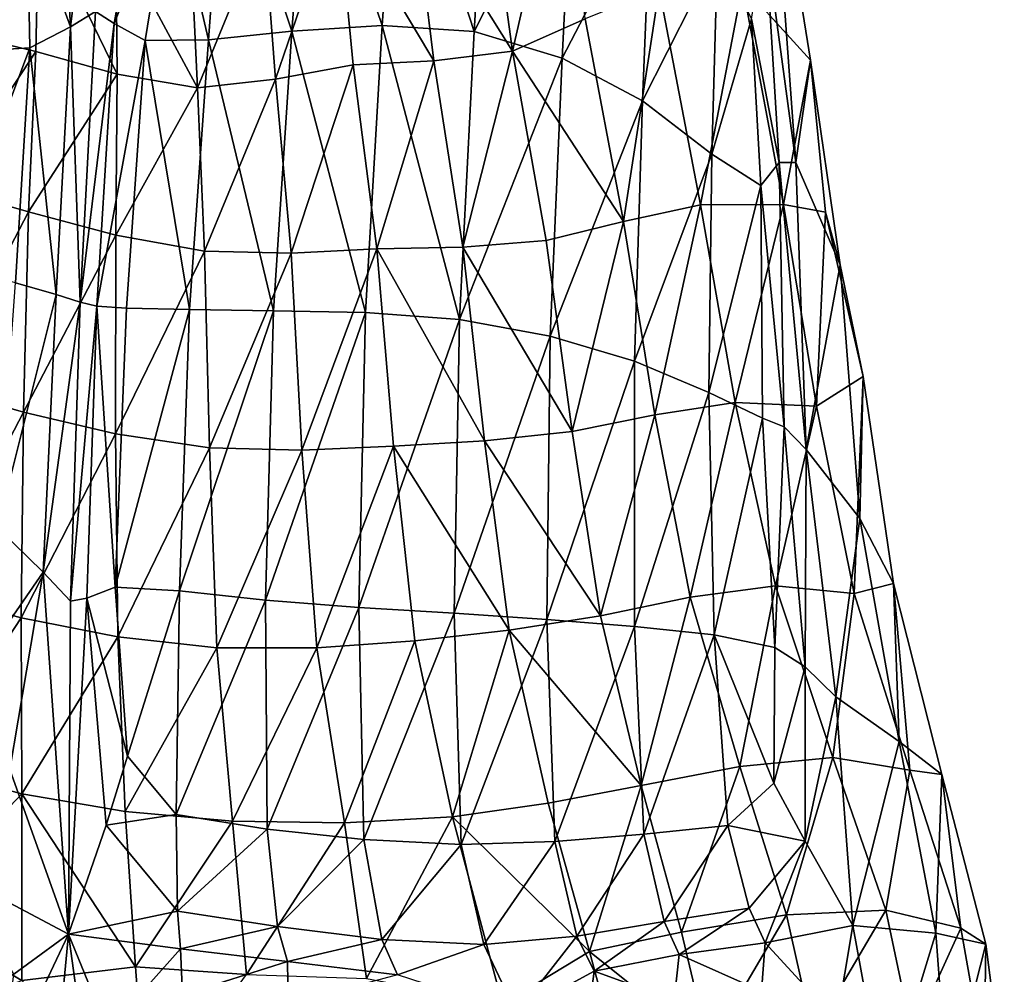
# Model space of a CAD drawing. Extents: x -76 to 76, y -20 to 79.
# Tile 101 of 175: x 4.19 to 5.94, y -11.03 to -9.34. Entities that reach past the tile are written whole.
import ezdxf

# ---------------------------------------------------------------- set-up
doc = ezdxf.new("R2010")
doc.units = 0

msp = doc.modelspace()

# ---------------------------------------------------------------- linework, layer by layer
for points in [[(4.2776, -9.349, 0.2244), (4.2586, -9.0036, 0.3179), (4.3492, -8.7608, 0.5062)], [(4.3223, -9.3212, 0.2704), (4.2776, -9.349, 0.2244), (4.3492, -8.7608, 0.5062)], [(4.8602, -8.9409, 0.227), (4.8317, -9.3462, 0.1215), (4.7012, -8.9628, 0.2069)], [(4.8317, -9.3462, 0.1215), (4.8602, -8.9409, 0.227), (4.9953, -9.3569, 0.1372)], [(4.8602, -8.9409, 0.227), (5.0197, -8.9484, 0.2468), (4.9953, -9.3569, 0.1372)], [(4.3551, -9.3429, 0.2197), (4.3223, -9.3212, 0.2704), (4.4223, -8.9601, 0.307)], [(4.3551, -9.3429, 0.2197), (4.4223, -8.9601, 0.307), (4.4563, -9.0883, 0.2176)], [(4.9953, -9.3569, 0.1372), (5.0197, -8.9484, 0.2468), (5.1718, -9.0056, 0.2473)], [(5.4721, -9.2749, 0.9634), (5.5934, -9.4081, 0.6954), (5.5216, -8.9616, 0.643)], [(5.5133, -9.1918, 0.3932), (5.5216, -8.9616, 0.643), (5.5673, -9.5903, 0.4182)], [(5.5673, -9.5903, 0.4182), (5.5216, -8.9616, 0.643), (5.5934, -9.4081, 0.6954)], [(4.5509, -8.9939, 0.2055), (4.7012, -8.9628, 0.2069), (4.6709, -9.3565, 0.1062)], [(4.8317, -9.3462, 0.1215), (4.6709, -9.3565, 0.1062), (4.7012, -8.9628, 0.2069)], [(4.5509, -8.9939, 0.2055), (4.5232, -9.3717, 0.109), (4.4563, -9.0883, 0.2176)], [(4.5232, -9.3717, 0.109), (4.5509, -8.9939, 0.2055), (4.6709, -9.3565, 0.1062)], [(4.2586, -9.0036, 0.3179), (4.2776, -9.349, 0.2244), (4.2005, -9.1376, 0.2348)], [(5.1516, -9.4044, 0.1359), (4.9953, -9.3569, 0.1372), (5.1718, -9.0056, 0.2473)], [(5.1516, -9.0061, 1.6746), (5.0221, -9.0883, 1.7992), (5.0635, -9.3922, 1.6845)], [(5.1927, -9.3347, 1.5327), (5.1516, -9.0061, 1.6746), (5.0635, -9.3922, 1.6845)], [(5.1516, -9.4044, 0.1359), (5.1718, -9.0056, 0.2473), (5.31, -9.0993, 0.2489)], [(4.0891, -9.393, 0.1399), (4.1162, -9.0806, 0.2363), (4.2005, -9.1376, 0.2348)], [(4.4106, -9.3733, 0.1425), (4.3551, -9.3429, 0.2197), (4.4563, -9.0883, 0.2176)], [(4.5232, -9.3717, 0.109), (4.4106, -9.3733, 0.1425), (4.4563, -9.0883, 0.2176)], [(5.0635, -9.3922, 1.6845), (5.0221, -9.0883, 1.7992), (4.8871, -9.1101, 1.7905)], [(5.2945, -9.4801, 0.1382), (5.1516, -9.4044, 0.1359), (5.31, -9.0993, 0.2489)], [(5.2945, -9.4801, 0.1382), (5.31, -9.0993, 0.2489), (5.428, -9.2164, 0.2719)], [(4.9233, -9.4095, 1.6535), (4.8871, -9.1101, 1.7905), (4.7517, -9.121, 1.7673)], [(4.9233, -9.4095, 1.6535), (5.0635, -9.3922, 1.6845), (4.8871, -9.1101, 1.7905)], [(4.0819, -9.1234, 1.7851), (4.0748, -9.3587, 1.6786), (4.2214, -9.1459, 1.7533)], [(4.6212, -9.17, 1.848), (4.6418, -9.4418, 1.7162), (4.7517, -9.121, 1.7673)], [(4.6418, -9.4418, 1.7162), (4.7801, -9.4162, 1.608), (4.7517, -9.121, 1.7673)], [(4.7801, -9.4162, 1.608), (4.9233, -9.4095, 1.6535), (4.7517, -9.121, 1.7673)], [(4.0748, -9.3587, 1.6786), (4.2162, -9.3926, 1.6155), (4.2214, -9.1459, 1.7533)], [(4.2052, -9.3863, 0.1562), (4.0891, -9.393, 0.1399), (4.2005, -9.1376, 0.2348)], [(4.2776, -9.349, 0.2244), (4.2052, -9.3863, 0.1562), (4.2005, -9.1376, 0.2348)], [(4.2162, -9.3926, 1.6155), (4.3603, -9.433, 1.7171), (4.2214, -9.1459, 1.7533)], [(4.3603, -9.433, 1.7171), (4.3581, -9.1873, 1.8379), (4.2214, -9.1459, 1.7533)], [(4.6212, -9.17, 1.848), (4.4914, -9.2084, 1.9119), (4.5035, -9.4571, 1.8089)], [(4.6418, -9.4418, 1.7162), (4.6212, -9.17, 1.848), (4.5035, -9.4571, 1.8089)], [(4.3603, -9.433, 1.7171), (4.5035, -9.4571, 1.8089), (4.3581, -9.1873, 1.8379)], [(4.5035, -9.4571, 1.8089), (4.4914, -9.2084, 1.9119), (4.3581, -9.1873, 1.8379)], [(5.5133, -9.1918, 0.3932), (5.5374, -9.5898, 0.3075), (5.4885, -9.3346, 0.2953)], [(5.5374, -9.5898, 0.3075), (5.5133, -9.1918, 0.3932), (5.5673, -9.5903, 0.4182)], [(5.418, -9.5751, 0.165), (5.2945, -9.4801, 0.1382), (5.428, -9.2164, 0.2719)], [(5.418, -9.5751, 0.165), (5.428, -9.2164, 0.2719), (5.4885, -9.3346, 0.2953)], [(5.4721, -9.2749, 0.9634), (5.3244, -9.281, 1.2688), (5.3978, -9.6651, 1.199)], [(5.5451, -9.6648, 0.9375), (5.4721, -9.2749, 0.9634), (5.3978, -9.6651, 1.199)], [(5.4721, -9.2749, 0.9634), (5.5451, -9.6648, 0.9375), (5.5934, -9.4081, 0.6954)], [(5.1927, -9.3347, 1.5327), (5.2608, -9.695, 1.4804), (5.3244, -9.281, 1.2688)], [(5.2608, -9.695, 1.4804), (5.3978, -9.6651, 1.199), (5.3244, -9.281, 1.2688)], [(4.2776, -9.349, 0.2244), (4.3223, -9.3212, 0.2704), (4.295, -9.8383, 0.1493)], [(4.3223, -9.3212, 0.2704), (4.3551, -9.3429, 0.2197), (4.295, -9.8383, 0.1493)], [(4.3551, -9.3429, 0.2197), (4.3245, -9.8455, 0.114), (4.295, -9.8383, 0.1493)], [(4.3551, -9.3429, 0.2197), (4.4106, -9.3733, 0.1425), (4.3245, -9.8455, 0.114)], [(4.8317, -9.3462, 0.1215), (4.8018, -9.8569, 0.0382), (4.6709, -9.3565, 0.1062)], [(4.8018, -9.8569, 0.0382), (4.8317, -9.3462, 0.1215), (4.9693, -9.8691, 0.0523)], [(4.8317, -9.3462, 0.1215), (4.9953, -9.3569, 0.1372), (4.9693, -9.8691, 0.0523)], [(5.1927, -9.3347, 1.5327), (5.0635, -9.3922, 1.6845), (5.2608, -9.695, 1.4804)], [(5.5047, -9.6311, 0.2202), (5.418, -9.5751, 0.165), (5.4885, -9.3346, 0.2953)], [(5.5374, -9.5898, 0.3075), (5.5047, -9.6311, 0.2202), (5.4885, -9.3346, 0.2953)], [(4.0748, -9.3587, 1.6786), (4.0561, -9.6354, 1.6495), (4.2162, -9.3926, 1.6155)], [(4.2776, -9.349, 0.2244), (4.2524, -9.8249, 0.1189), (4.2052, -9.3863, 0.1562)], [(4.2524, -9.8249, 0.1189), (4.2776, -9.349, 0.2244), (4.295, -9.8383, 0.1493)], [(4.5232, -9.3717, 0.109), (4.6709, -9.3565, 0.1062), (4.6384, -9.8538, 0.0252)], [(4.8018, -9.8569, 0.0382), (4.6384, -9.8538, 0.0252), (4.6709, -9.3565, 0.1062)], [(4.9953, -9.3569, 0.1372), (5.1516, -9.4044, 0.1359), (4.9693, -9.8691, 0.0523)], [(4.4106, -9.3733, 0.1425), (4.3772, -9.849, 0.0591), (4.3245, -9.8455, 0.114)], [(4.4893, -9.8515, 0.0308), (4.3772, -9.849, 0.0591), (4.4106, -9.3733, 0.1425)], [(4.5232, -9.3717, 0.109), (4.4893, -9.8515, 0.0308), (4.4106, -9.3733, 0.1425)], [(4.4893, -9.8515, 0.0308), (4.5232, -9.3717, 0.109), (4.6384, -9.8538, 0.0252)], [(4.0561, -9.6354, 1.6495), (4.203, -9.6778, 1.5617), (4.2162, -9.3926, 1.6155)], [(4.0891, -9.393, 0.1399), (4.2052, -9.3863, 0.1562), (4.0598, -9.7744, 0.0578)], [(4.2052, -9.3863, 0.1562), (4.1796, -9.804, 0.072), (4.0598, -9.7744, 0.0578)], [(4.2524, -9.8249, 0.1189), (4.1796, -9.804, 0.072), (4.2052, -9.3863, 0.1562)], [(4.3603, -9.433, 1.7171), (4.2162, -9.3926, 1.6155), (4.203, -9.6778, 1.5617)], [(4.9233, -9.4095, 1.6535), (4.9754, -9.7408, 1.6031), (5.0635, -9.3922, 1.6845)], [(4.9754, -9.7408, 1.6031), (5.1235, -9.7289, 1.6568), (5.0635, -9.3922, 1.6845)], [(5.0635, -9.3922, 1.6845), (5.1235, -9.7289, 1.6568), (5.2608, -9.695, 1.4804)], [(4.6418, -9.4418, 1.7162), (4.6699, -9.751, 1.6698), (4.7801, -9.4162, 1.608)], [(4.6699, -9.751, 1.6698), (4.8222, -9.7438, 1.5354), (4.7801, -9.4162, 1.608)], [(4.9233, -9.4095, 1.6535), (4.7801, -9.4162, 1.608), (4.8222, -9.7438, 1.5354)], [(4.9754, -9.7408, 1.6031), (4.9233, -9.4095, 1.6535), (4.8222, -9.7438, 1.5354)], [(5.1516, -9.4044, 0.1359), (5.1305, -9.8989, 0.0497), (4.9693, -9.8691, 0.0523)], [(5.1516, -9.4044, 0.1359), (5.2945, -9.4801, 0.1382), (5.1305, -9.8989, 0.0497)], [(5.5451, -9.6648, 0.9375), (5.6199, -9.6783, 0.7688), (5.5934, -9.4081, 0.6954)], [(5.6458, -9.7718, 0.5435), (5.5673, -9.5903, 0.4182), (5.5934, -9.4081, 0.6954)], [(5.6458, -9.7718, 0.5435), (5.5934, -9.4081, 0.6954), (5.6199, -9.6783, 0.7688)], [(4.3584, -9.7192, 1.6815), (4.3603, -9.433, 1.7171), (4.203, -9.6778, 1.5617)], [(4.3603, -9.433, 1.7171), (4.3584, -9.7192, 1.6815), (4.5035, -9.4571, 1.8089)], [(4.6418, -9.4418, 1.7162), (4.5035, -9.4571, 1.8089), (4.5161, -9.7476, 1.7904)], [(4.6699, -9.751, 1.6698), (4.6418, -9.4418, 1.7162), (4.5161, -9.7476, 1.7904)], [(4.3584, -9.7192, 1.6815), (4.5161, -9.7476, 1.7904), (4.5035, -9.4571, 1.8089)], [(5.2945, -9.4801, 0.1382), (5.2801, -9.9432, 0.0513), (5.1305, -9.8989, 0.0497)], [(5.2945, -9.4801, 0.1382), (5.418, -9.5751, 0.165), (5.2801, -9.9432, 0.0513)], [(5.418, -9.5751, 0.165), (5.4126, -9.999, 0.0775), (5.2801, -9.9432, 0.0513)], [(5.418, -9.5751, 0.165), (5.5047, -9.6311, 0.2202), (5.4126, -9.999, 0.0775)], [(5.5374, -9.5898, 0.3075), (5.5467, -10.0599, 0.1973), (5.5047, -9.6311, 0.2202)], [(5.5374, -9.5898, 0.3075), (5.5673, -9.5903, 0.4182), (5.5853, -10.1004, 0.303)], [(5.5467, -10.0599, 0.1973), (5.5374, -9.5898, 0.3075), (5.5853, -10.1004, 0.303)], [(5.5673, -9.5903, 0.4182), (5.6458, -9.7718, 0.5435), (5.5853, -10.1004, 0.303)], [(4.0561, -9.6354, 1.6495), (4.0404, -9.9896, 1.5962), (4.203, -9.6778, 1.5617)], [(5.5047, -9.6311, 0.2202), (5.5081, -10.0449, 0.1267), (5.4126, -9.999, 0.0775)], [(5.5467, -10.0599, 0.1973), (5.5081, -10.0449, 0.1267), (5.5047, -9.6311, 0.2202)], [(4.0404, -9.9896, 1.5962), (4.194, -10.0341, 1.5057), (4.203, -9.6778, 1.5617)], [(4.3584, -9.7192, 1.6815), (4.203, -9.6778, 1.5617), (4.194, -10.0341, 1.5057)], [(5.2608, -9.695, 1.4804), (5.3166, -10.0388, 1.4425), (5.3978, -9.6651, 1.199)], [(5.3166, -10.0388, 1.4425), (5.4595, -10.0171, 1.1549), (5.3978, -9.6651, 1.199)], [(5.5451, -9.6648, 0.9375), (5.3978, -9.6651, 1.199), (5.4595, -10.0171, 1.1549)], [(5.6038, -10.0234, 0.9059), (5.5451, -9.6648, 0.9375), (5.4595, -10.0171, 1.1549)], [(5.5451, -9.6648, 0.9375), (5.6038, -10.0234, 0.9059), (5.6199, -9.6783, 0.7688)], [(5.6038, -10.0234, 0.9059), (5.6867, -9.9707, 0.7003), (5.6199, -9.6783, 0.7688)], [(5.6867, -9.9707, 0.7003), (5.6458, -9.7718, 0.5435), (5.6199, -9.6783, 0.7688)], [(5.2608, -9.695, 1.4804), (5.1235, -9.7289, 1.6568), (5.1697, -10.0682, 1.626)], [(5.3166, -10.0388, 1.4425), (5.2608, -9.695, 1.4804), (5.1697, -10.0682, 1.626)], [(4.3574, -10.0723, 1.6345), (4.3584, -9.7192, 1.6815), (4.194, -10.0341, 1.5057)], [(4.3584, -9.7192, 1.6815), (4.3574, -10.0723, 1.6345), (4.5161, -9.7476, 1.7904)], [(5.1697, -10.0682, 1.626), (5.1235, -9.7289, 1.6568), (4.9754, -9.7408, 1.6031)], [(4.3574, -10.0723, 1.6345), (4.5245, -10.0972, 1.7514), (4.5161, -9.7476, 1.7904)], [(4.6699, -9.751, 1.6698), (4.5161, -9.7476, 1.7904), (4.5245, -10.0972, 1.7514)], [(4.6699, -9.751, 1.6698), (4.6891, -10.1017, 1.6248), (4.8222, -9.7438, 1.5354)], [(4.6891, -10.1017, 1.6248), (4.8519, -10.0947, 1.4851), (4.8222, -9.7438, 1.5354)], [(5.0134, -10.0852, 1.5629), (4.9754, -9.7408, 1.6031), (4.8222, -9.7438, 1.5354)], [(4.8519, -10.0947, 1.4851), (5.0134, -10.0852, 1.5629), (4.8222, -9.7438, 1.5354)], [(5.0134, -10.0852, 1.5629), (5.1697, -10.0682, 1.626), (4.9754, -9.7408, 1.6031)], [(4.6891, -10.1017, 1.6248), (4.6699, -9.751, 1.6698), (4.5245, -10.0972, 1.7514)], [(5.6458, -9.7718, 0.5435), (5.6811, -10.2232, 0.4576), (5.5853, -10.1004, 0.303)], [(5.6458, -9.7718, 0.5435), (5.6867, -9.9707, 0.7003), (5.6811, -10.2232, 0.4576)], [(4.1477, -10.2398, -0.0062), (4.1796, -9.804, 0.072), (4.2524, -9.8249, 0.1189)], [(4.2293, -10.3188, 0.0371), (4.1477, -10.2398, -0.0062), (4.2524, -9.8249, 0.1189)], [(4.2293, -10.3188, 0.0371), (4.2524, -9.8249, 0.1189), (4.295, -9.8383, 0.1493)], [(4.2779, -10.3699, 0.0635), (4.2293, -10.3188, 0.0371), (4.295, -9.8383, 0.1493)], [(4.2779, -10.3699, 0.0635), (4.295, -9.8383, 0.1493), (4.3245, -9.8455, 0.114)], [(4.3064, -10.3651, 0.0333), (4.2779, -10.3699, 0.0635), (4.3245, -9.8455, 0.114)], [(4.3064, -10.3651, 0.0333), (4.3245, -9.8455, 0.114), (4.3569, -10.3453, -0.0145)], [(4.3245, -9.8455, 0.114), (4.3772, -9.849, 0.0591), (4.3569, -10.3453, -0.0145)], [(4.3569, -10.3453, -0.0145), (4.3772, -9.849, 0.0591), (4.4893, -9.8515, 0.0308)], [(4.4715, -10.3516, -0.0408), (4.3569, -10.3453, -0.0145), (4.4893, -9.8515, 0.0308)], [(4.4715, -10.3516, -0.0408), (4.4893, -9.8515, 0.0308), (4.6384, -9.8538, 0.0252)], [(4.6244, -10.3686, -0.0472), (4.4715, -10.3516, -0.0408), (4.6384, -9.8538, 0.0252)], [(4.6244, -10.3686, -0.0472), (4.6384, -9.8538, 0.0252), (4.8018, -9.8569, 0.0382)], [(4.7901, -10.3812, -0.0355), (4.6244, -10.3686, -0.0472), (4.8018, -9.8569, 0.0382)], [(4.7901, -10.3812, -0.0355), (4.8018, -9.8569, 0.0382), (4.9693, -9.8691, 0.0523)], [(4.9598, -10.3917, -0.023), (4.7901, -10.3812, -0.0355), (4.9693, -9.8691, 0.0523)], [(4.9598, -10.3917, -0.023), (4.9693, -9.8691, 0.0523), (5.1305, -9.8989, 0.0497)], [(5.1246, -10.4028, -0.0273), (4.9598, -10.3917, -0.023), (5.1305, -9.8989, 0.0497)], [(5.1246, -10.4028, -0.0273), (5.1305, -9.8989, 0.0497), (5.2801, -9.9432, 0.0513)], [(5.2802, -10.4153, -0.0276), (5.1246, -10.4028, -0.0273), (5.2801, -9.9432, 0.0513)], [(5.2802, -10.4153, -0.0276), (5.2801, -9.9432, 0.0513), (5.4126, -9.999, 0.0775)], [(5.6038, -10.0234, 0.9059), (5.6711, -10.3567, 0.8726), (5.6867, -9.9707, 0.7003)], [(5.6711, -10.3567, 0.8726), (5.7408, -10.3386, 0.6508), (5.6867, -9.9707, 0.7003)], [(5.6867, -9.9707, 0.7003), (5.7408, -10.3386, 0.6508), (5.6811, -10.2232, 0.4576)], [(4.0404, -9.9896, 1.5962), (4.027, -10.3552, 1.5316), (4.194, -10.0341, 1.5057)], [(5.4221, -10.4303, -0.0028), (5.2802, -10.4153, -0.0276), (5.4126, -9.999, 0.0775)], [(5.4221, -10.4303, -0.0028), (5.4126, -9.999, 0.0775), (5.5081, -10.0449, 0.1267)], [(5.3166, -10.0388, 1.4425), (5.3791, -10.3629, 1.405), (5.4595, -10.0171, 1.1549)], [(5.3791, -10.3629, 1.405), (5.5309, -10.343, 1.1237), (5.4595, -10.0171, 1.1549)], [(5.6038, -10.0234, 0.9059), (5.4595, -10.0171, 1.1549), (5.5309, -10.343, 1.1237)], [(5.6711, -10.3567, 0.8726), (5.6038, -10.0234, 0.9059), (5.5309, -10.343, 1.1237)], [(4.027, -10.3552, 1.5316), (4.1898, -10.3997, 1.4528), (4.194, -10.0341, 1.5057)], [(4.3574, -10.0723, 1.6345), (4.194, -10.0341, 1.5057), (4.1898, -10.3997, 1.4528)], [(5.3166, -10.0388, 1.4425), (5.1697, -10.0682, 1.626), (5.2199, -10.396, 1.5821)], [(5.3791, -10.3629, 1.405), (5.3166, -10.0388, 1.4425), (5.2199, -10.396, 1.5821)], [(5.53, -10.4527, 0.0432), (5.4221, -10.4303, -0.0028), (5.5081, -10.0449, 0.1267)], [(5.53, -10.4527, 0.0432), (5.5081, -10.0449, 0.1267), (5.5467, -10.0599, 0.1973)], [(5.5835, -10.4871, 0.107), (5.53, -10.4527, 0.0432), (5.5467, -10.0599, 0.1973)], [(5.5835, -10.4871, 0.107), (5.5467, -10.0599, 0.1973), (5.5853, -10.1004, 0.303)], [(4.3615, -10.4337, 1.5806), (4.3574, -10.0723, 1.6345), (4.1898, -10.3997, 1.4528)], [(4.3574, -10.0723, 1.6345), (4.3615, -10.4337, 1.5806), (4.5245, -10.0972, 1.7514)], [(5.1697, -10.0682, 1.626), (5.0134, -10.0852, 1.5629), (5.2199, -10.396, 1.5821)], [(4.3615, -10.4337, 1.5806), (4.5379, -10.4529, 1.6951), (4.5245, -10.0972, 1.7514)], [(4.6891, -10.1017, 1.6248), (4.5245, -10.0972, 1.7514), (4.5379, -10.4529, 1.6951)], [(4.6891, -10.1017, 1.6248), (4.7153, -10.4532, 1.5764), (4.8519, -10.0947, 1.4851)], [(4.7153, -10.4532, 1.5764), (4.8897, -10.4407, 1.4448), (4.8519, -10.0947, 1.4851)], [(5.0134, -10.0852, 1.5629), (4.8519, -10.0947, 1.4851), (5.0573, -10.4218, 1.5211)], [(4.8519, -10.0947, 1.4851), (4.8897, -10.4407, 1.4448), (5.0573, -10.4218, 1.5211)], [(5.0134, -10.0852, 1.5629), (5.0573, -10.4218, 1.5211), (5.2199, -10.396, 1.5821)], [(4.7153, -10.4532, 1.5764), (4.6891, -10.1017, 1.6248), (4.5379, -10.4529, 1.6951)], [(5.6385, -10.5405, 0.2135), (5.5835, -10.4871, 0.107), (5.5853, -10.1004, 0.303)], [(5.6385, -10.5405, 0.2135), (5.5853, -10.1004, 0.303), (5.6811, -10.2232, 0.4576)], [(4.1477, -10.2398, -0.0062), (4.2293, -10.3188, 0.0371), (4.1101, -10.4908, -0.0403)], [(5.7511, -10.6196, 0.3879), (5.6385, -10.5405, 0.2135), (5.6811, -10.2232, 0.4576)], [(5.7511, -10.6196, 0.3879), (5.6811, -10.2232, 0.4576), (5.7408, -10.3386, 0.6508)], [(4.2293, -10.3188, 0.0371), (4.1696, -10.6698, -0.0192), (4.1101, -10.4908, -0.0403)], [(4.1696, -10.6698, -0.0192), (4.2293, -10.3188, 0.0371), (4.2743, -10.9623, 0.0365)], [(4.2293, -10.3188, 0.0371), (4.2779, -10.3699, 0.0635), (4.2743, -10.9623, 0.0365)], [(4.3064, -10.3651, 0.0333), (4.3569, -10.3453, -0.0145), (4.3787, -10.6459, -0.0428)], [(4.3569, -10.3453, -0.0145), (4.4715, -10.3516, -0.0408), (4.3787, -10.6459, -0.0428)], [(5.3791, -10.3629, 1.405), (5.4674, -10.6643, 1.3543), (5.5309, -10.343, 1.1237)], [(5.4674, -10.6643, 1.3543), (5.6332, -10.6484, 1.0928), (5.5309, -10.343, 1.1237)], [(5.6711, -10.3567, 0.8726), (5.5309, -10.343, 1.1237), (5.6332, -10.6484, 1.0928)], [(5.6711, -10.3567, 0.8726), (5.7701, -10.6705, 0.8419), (5.7408, -10.3386, 0.6508)], [(5.7701, -10.6705, 0.8419), (5.8266, -10.6784, 0.6056), (5.7408, -10.3386, 0.6508)], [(5.8266, -10.6784, 0.6056), (5.7511, -10.6196, 0.3879), (5.7408, -10.3386, 0.6508)], [(4.027, -10.3552, 1.5316), (4.0153, -10.6662, 1.4691), (4.1898, -10.3997, 1.4528)], [(4.4715, -10.3516, -0.0408), (4.4657, -10.7493, -0.0745), (4.3787, -10.6459, -0.0428)], [(4.4715, -10.3516, -0.0408), (4.6244, -10.3686, -0.0472), (4.4657, -10.7493, -0.0745)], [(5.3791, -10.3629, 1.405), (5.2199, -10.396, 1.5821), (5.2921, -10.698, 1.5157)], [(5.4674, -10.6643, 1.3543), (5.3791, -10.3629, 1.405), (5.2921, -10.698, 1.5157)], [(5.7701, -10.6705, 0.8419), (5.6711, -10.3567, 0.8726), (5.6332, -10.6484, 1.0928)], [(4.3064, -10.3651, 0.0333), (4.3409, -10.7683, -0.0189), (4.2743, -10.9623, 0.0365)], [(4.2779, -10.3699, 0.0635), (4.3064, -10.3651, 0.0333), (4.2743, -10.9623, 0.0365)], [(4.3409, -10.7683, -0.0189), (4.3064, -10.3651, 0.0333), (4.3787, -10.6459, -0.0428)], [(4.6244, -10.3686, -0.0472), (4.6273, -10.7754, -0.0792), (4.4657, -10.7493, -0.0745)], [(4.6244, -10.3686, -0.0472), (4.7901, -10.3812, -0.0355), (4.6273, -10.7754, -0.0792)], [(4.7901, -10.3812, -0.0355), (4.799, -10.7943, -0.0687), (4.6273, -10.7754, -0.0792)], [(4.7901, -10.3812, -0.0355), (4.9598, -10.3917, -0.023), (4.799, -10.7943, -0.0687)], [(4.9598, -10.3917, -0.023), (4.9724, -10.8029, -0.0586), (4.799, -10.7943, -0.0687)], [(4.9598, -10.3917, -0.023), (5.1246, -10.4028, -0.0273), (4.9724, -10.8029, -0.0586)], [(5.2921, -10.698, 1.5157), (5.2199, -10.396, 1.5821), (5.0573, -10.4218, 1.5211)], [(4.0153, -10.6662, 1.4691), (4.1913, -10.7127, 1.4089), (4.1898, -10.3997, 1.4528)], [(4.3615, -10.4337, 1.5806), (4.1898, -10.3997, 1.4528), (4.1913, -10.7127, 1.4089)], [(5.1246, -10.4028, -0.0273), (5.1388, -10.7978, -0.065), (4.9724, -10.8029, -0.0586)], [(5.1246, -10.4028, -0.0273), (5.2802, -10.4153, -0.0276), (5.1388, -10.7978, -0.065)], [(5.2802, -10.4153, -0.0276), (5.2971, -10.7848, -0.0668), (5.1388, -10.7978, -0.065)], [(5.2802, -10.4153, -0.0276), (5.4221, -10.4303, -0.0028), (5.2971, -10.7848, -0.0668)], [(5.0573, -10.4218, 1.5211), (4.8897, -10.4407, 1.4448), (4.9565, -10.7537, 1.4024)], [(5.1271, -10.7297, 1.4663), (5.0573, -10.4218, 1.5211), (4.9565, -10.7537, 1.4024)], [(5.1271, -10.7297, 1.4663), (5.2921, -10.698, 1.5157), (5.0573, -10.4218, 1.5211)], [(5.4221, -10.4303, -0.0028), (5.4462, -10.7693, -0.0431), (5.2971, -10.7848, -0.0668)], [(5.4221, -10.4303, -0.0028), (5.53, -10.4527, 0.0432), (5.5279, -10.6937, 0.0062)], [(5.4462, -10.7693, -0.0431), (5.4221, -10.4303, -0.0028), (5.5279, -10.6937, 0.0062)], [(4.3748, -10.7445, 1.5246), (4.3615, -10.4337, 1.5806), (4.1913, -10.7127, 1.4089)], [(4.3615, -10.4337, 1.5806), (4.3748, -10.7445, 1.5246), (4.5379, -10.4529, 1.6951)], [(4.7153, -10.4532, 1.5764), (4.7646, -10.7646, 1.52), (4.8897, -10.4407, 1.4448)], [(4.7646, -10.7646, 1.52), (4.9565, -10.7537, 1.4024), (4.8897, -10.4407, 1.4448)], [(4.3748, -10.7445, 1.5246), (4.5659, -10.7617, 1.6253), (4.5379, -10.4529, 1.6951)], [(4.7153, -10.4532, 1.5764), (4.5379, -10.4529, 1.6951), (4.5659, -10.7617, 1.6253)], [(4.7646, -10.7646, 1.52), (4.7153, -10.4532, 1.5764), (4.5659, -10.7617, 1.6253)], [(5.53, -10.4527, 0.0432), (5.5835, -10.4871, 0.107), (5.5279, -10.6937, 0.0062)], [(5.5835, -10.4871, 0.107), (5.584, -10.7973, 0.0373), (5.5279, -10.6937, 0.0062)], [(5.5835, -10.4871, 0.107), (5.6385, -10.5405, 0.2135), (5.584, -10.7973, 0.0373)], [(5.6385, -10.5405, 0.2135), (5.6683, -10.9467, 0.1154), (5.584, -10.7973, 0.0373)], [(5.6385, -10.5405, 0.2135), (5.7511, -10.6196, 0.3879), (5.6683, -10.9467, 0.1154)], [(5.7511, -10.6196, 0.3879), (5.8163, -10.9608, 0.3496), (5.6683, -10.9467, 0.1154)], [(5.7511, -10.6196, 0.3879), (5.8266, -10.6784, 0.6056), (5.8163, -10.9608, 0.3496)], [(4.3409, -10.7683, -0.0189), (4.3787, -10.6459, -0.0428), (4.4657, -10.7493, -0.0745)], [(5.4674, -10.6643, 1.3543), (5.5505, -10.9282, 1.3128), (5.6332, -10.6484, 1.0928)], [(5.5505, -10.9282, 1.3128), (5.7273, -10.9195, 1.0723), (5.6332, -10.6484, 1.0928)], [(5.7701, -10.6705, 0.8419), (5.6332, -10.6484, 1.0928), (5.7273, -10.9195, 1.0723)], [(4.0153, -10.6662, 1.4691), (3.9883, -10.9264, 1.4183), (4.1913, -10.7127, 1.4089)], [(4.1696, -10.6698, -0.0192), (4.2743, -10.9623, 0.0365), (4.0738, -10.8563, -0.014)], [(5.4674, -10.6643, 1.3543), (5.2921, -10.698, 1.5157), (5.3637, -10.9589, 1.4561)], [(5.5505, -10.9282, 1.3128), (5.4674, -10.6643, 1.3543), (5.3637, -10.9589, 1.4561)], [(5.8605, -10.9515, 0.8222), (5.7701, -10.6705, 0.8419), (5.7273, -10.9195, 1.0723)], [(5.7701, -10.6705, 0.8419), (5.8605, -10.9515, 0.8222), (5.8266, -10.6784, 0.6056)], [(5.4462, -10.7693, -0.0431), (5.5279, -10.6937, 0.0062), (5.584, -10.7973, 0.0373)], [(5.8266, -10.6784, 0.6056), (5.9052, -10.9799, 0.5766), (5.8163, -10.9608, 0.3496)], [(5.8605, -10.9515, 0.8222), (5.9052, -10.9799, 0.5766), (5.8266, -10.6784, 0.6056)], [(3.9883, -10.9264, 1.4183), (4.1912, -11.0446, 1.2948), (4.1913, -10.7127, 1.4089)], [(4.1913, -10.7127, 1.4089), (4.1912, -11.0446, 1.2948), (4.3932, -11.0205, 1.4822)], [(4.3748, -10.7445, 1.5246), (4.1913, -10.7127, 1.4089), (4.3932, -11.0205, 1.4822)], [(5.1271, -10.7297, 1.4663), (5.2004, -10.9934, 1.4145), (5.2921, -10.698, 1.5157)], [(5.2004, -10.9934, 1.4145), (5.3637, -10.9589, 1.4561), (5.2921, -10.698, 1.5157)], [(5.1271, -10.7297, 1.4663), (4.9565, -10.7537, 1.4024), (5.2004, -10.9934, 1.4145)], [(4.3748, -10.7445, 1.5246), (4.3932, -11.0205, 1.4822), (4.5659, -10.7617, 1.6253)], [(4.468, -10.9217, -0.0392), (4.3409, -10.7683, -0.0189), (4.4657, -10.7493, -0.0745)], [(4.3932, -11.0205, 1.4822), (4.5904, -11.0341, 1.57), (4.5659, -10.7617, 1.6253)], [(4.468, -10.9217, -0.0392), (4.4657, -10.7493, -0.0745), (4.6273, -10.7754, -0.0792)], [(4.7646, -10.7646, 1.52), (4.5659, -10.7617, 1.6253), (4.5904, -11.0341, 1.57)], [(4.804, -11.041, 1.4766), (4.7646, -10.7646, 1.52), (4.5904, -11.0341, 1.57)], [(4.7646, -10.7646, 1.52), (4.804, -11.041, 1.4766), (4.9565, -10.7537, 1.4024)], [(4.804, -11.041, 1.4766), (5.0459, -11.0868, 1.2841), (4.9565, -10.7537, 1.4024)], [(4.9565, -10.7537, 1.4024), (5.0459, -11.0868, 1.2841), (5.2004, -10.9934, 1.4145)], [(4.3409, -10.7683, -0.0189), (4.468, -10.9217, -0.0392), (4.2743, -10.9623, 0.0365)], [(4.6455, -10.9485, -0.0392), (4.468, -10.9217, -0.0392), (4.6273, -10.7754, -0.0792)], [(4.6455, -10.9485, -0.0392), (4.6273, -10.7754, -0.0792), (4.799, -10.7943, -0.0687)], [(5.3328, -10.9399, -0.0348), (5.2971, -10.7848, -0.0668), (5.4462, -10.7693, -0.0431)], [(5.4843, -10.9159, -0.0107), (5.3328, -10.9399, -0.0348), (5.4462, -10.7693, -0.0431)], [(5.4843, -10.9159, -0.0107), (5.4462, -10.7693, -0.0431), (5.584, -10.7973, 0.0373)], [(4.8312, -10.9716, -0.0306), (4.6455, -10.9485, -0.0392), (4.799, -10.7943, -0.0687)], [(4.8312, -10.9716, -0.0306), (4.799, -10.7943, -0.0687), (4.9724, -10.8029, -0.0586)], [(5.0127, -10.9808, -0.0247), (4.9724, -10.8029, -0.0586), (5.1388, -10.7978, -0.065)], [(5.1778, -10.9659, -0.0328), (5.0127, -10.9808, -0.0247), (5.1388, -10.7978, -0.065)], [(5.1778, -10.9659, -0.0328), (5.1388, -10.7978, -0.065), (5.2971, -10.7848, -0.0668)], [(5.3328, -10.9399, -0.0348), (5.1778, -10.9659, -0.0328), (5.2971, -10.7848, -0.0668)], [(5.4843, -10.9159, -0.0107), (5.584, -10.7973, 0.0373), (5.5124, -10.9781, 0.0199)], [(5.584, -10.7973, 0.0373), (5.6683, -10.9467, 0.1154), (5.5124, -10.9781, 0.0199)], [(5.0127, -10.9808, -0.0247), (4.8312, -10.9716, -0.0306), (4.9724, -10.8029, -0.0586)], [(4.0738, -10.8563, -0.014), (4.2743, -10.9623, 0.0365), (4.1771, -11.0335, -0.0049)], [(4.468, -10.9217, -0.0392), (4.4733, -10.9887, -0.0025), (4.2743, -10.9623, 0.0365)], [(4.468, -10.9217, -0.0392), (4.6455, -10.9485, -0.0392), (4.4733, -10.9887, -0.0025)], [(5.3328, -10.9399, -0.0348), (5.4843, -10.9159, -0.0107), (5.3599, -10.9988, -0.0052)], [(5.4843, -10.9159, -0.0107), (5.5124, -10.9781, 0.0199), (5.3599, -10.9988, -0.0052)], [(5.5505, -10.9282, 1.3128), (5.598, -11.1399, 1.3027), (5.7273, -10.9195, 1.0723)], [(5.598, -11.1399, 1.3027), (5.7741, -11.1423, 1.0722), (5.7273, -10.9195, 1.0723)], [(5.8605, -10.9515, 0.8222), (5.7273, -10.9195, 1.0723), (5.7741, -11.1423, 1.0722)], [(3.9883, -10.9264, 1.4183), (3.929, -11.1394, 1.3891), (4.1912, -11.0446, 1.2948)], [(5.1778, -10.9659, -0.0328), (5.3328, -10.9399, -0.0348), (5.2087, -11.0281, -0.0022)], [(5.3328, -10.9399, -0.0348), (5.3599, -10.9988, -0.0052), (5.2087, -11.0281, -0.0022)], [(5.5505, -10.9282, 1.3128), (5.3637, -10.9589, 1.4561), (5.4123, -11.1634, 1.4328)], [(5.598, -11.1399, 1.3027), (5.5505, -10.9282, 1.3128), (5.4123, -11.1634, 1.4328)], [(4.6455, -10.9485, -0.0392), (4.6632, -11.0112, -0.0005), (4.4733, -10.9887, -0.0025)], [(4.6455, -10.9485, -0.0392), (4.8312, -10.9716, -0.0306), (4.6632, -11.0112, -0.0005)], [(5.5124, -10.9781, 0.0199), (5.6683, -10.9467, 0.1154), (5.6401, -11.1165, 0.0198)], [(5.6401, -11.1165, 0.0198), (5.6683, -10.9467, 0.1154), (5.7252, -11.2575, 0.1849)], [(5.7252, -11.2575, 0.1849), (5.6683, -10.9467, 0.1154), (5.8163, -10.9608, 0.3496)], [(5.9021, -11.1858, 0.8221), (5.8605, -10.9515, 0.8222), (5.7741, -11.1423, 1.0722)], [(5.8605, -10.9515, 0.8222), (5.9021, -11.1858, 0.8221), (5.9052, -10.9799, 0.5766)], [(4.1526, -11.219, 0.1532), (4.2743, -10.9623, 0.0365), (4.2422, -11.3006, 0.3523)], [(4.1771, -11.0335, -0.0049), (4.2743, -10.9623, 0.0365), (4.1526, -11.219, 0.1532)], [(4.2422, -11.3006, 0.3523), (4.2743, -10.9623, 0.0365), (4.3259, -11.3377, 0.1687)], [(4.3259, -11.3377, 0.1687), (4.2743, -10.9623, 0.0365), (4.3441, -11.1335, 0.0002)], [(4.3441, -11.1335, 0.0002), (4.2743, -10.9623, 0.0365), (4.4733, -10.9887, -0.0025)], [(4.8312, -10.9716, -0.0306), (4.859, -11.0349, 0.0084), (4.6632, -11.0112, -0.0005)], [(4.8312, -10.9716, -0.0306), (5.0127, -10.9808, -0.0247), (4.859, -11.0349, 0.0084)], [(5.0127, -10.9808, -0.0247), (5.1778, -10.9659, -0.0328), (5.0704, -11.1033, 0.0636)], [(5.1778, -10.9659, -0.0328), (5.2087, -11.0281, -0.0022), (5.0704, -11.1033, 0.0636)], [(5.4123, -11.1634, 1.4328), (5.3637, -10.9589, 1.4561), (5.2004, -10.9934, 1.4145)], [(5.8371, -11.2464, 0.3583), (5.7252, -11.2575, 0.1849), (5.8163, -10.9608, 0.3496)], [(5.8371, -11.2464, 0.3583), (5.8163, -10.9608, 0.3496), (5.9052, -10.9799, 0.5766)], [(4.4768, -11.0701, -0.0323), (4.3441, -11.1335, 0.0002), (4.4733, -10.9887, -0.0025)], [(4.4768, -11.0701, -0.0323), (4.4733, -10.9887, -0.0025), (4.6632, -11.0112, -0.0005)], [(5.0127, -10.9808, -0.0247), (5.0704, -11.1033, 0.0636), (4.859, -11.0349, 0.0084)], [(5.5124, -10.9781, 0.0199), (5.5064, -11.0638, -0.0259), (5.3599, -10.9988, -0.0052)], [(5.5064, -11.0638, -0.0259), (5.5124, -10.9781, 0.0199), (5.6401, -11.1165, 0.0198)], [(5.9378, -11.233, 0.5762), (5.8371, -11.2464, 0.3583), (5.9052, -10.9799, 0.5766)], [(5.9021, -11.1858, 0.8221), (5.9378, -11.233, 0.5762), (5.9052, -10.9799, 0.5766)], [(5.2554, -11.1975, 1.3816), (5.2004, -10.9934, 1.4145), (5.0459, -11.0868, 1.2841)], [(5.2554, -11.1975, 1.3816), (5.4123, -11.1634, 1.4328), (5.2004, -10.9934, 1.4145)], [(5.2087, -11.0281, -0.0022), (5.3599, -10.9988, -0.0052), (5.3509, -11.0798, -0.0516)], [(5.5064, -11.0638, -0.0259), (5.3509, -11.0798, -0.0516), (5.3599, -10.9988, -0.0052)], [(4.4123, -11.2774, 1.4691), (4.3932, -11.0205, 1.4822), (4.1912, -11.0446, 1.2948)], [(4.3932, -11.0205, 1.4822), (4.4123, -11.2774, 1.4691), (4.5904, -11.0341, 1.57)], [(4.6647, -11.087, -0.0366), (4.4768, -11.0701, -0.0323), (4.6632, -11.0112, -0.0005)], [(4.6647, -11.087, -0.0366), (4.6632, -11.0112, -0.0005), (4.859, -11.0349, 0.0084)], [(5.2087, -11.0281, -0.0022), (5.1986, -11.1055, -0.0446), (5.0704, -11.1033, 0.0636)], [(5.1986, -11.1055, -0.0446), (5.2087, -11.0281, -0.0022), (5.3509, -11.0798, -0.0516)]]:
    msp.add_3dface(points)

doc.saveas('drawing.dxf')
